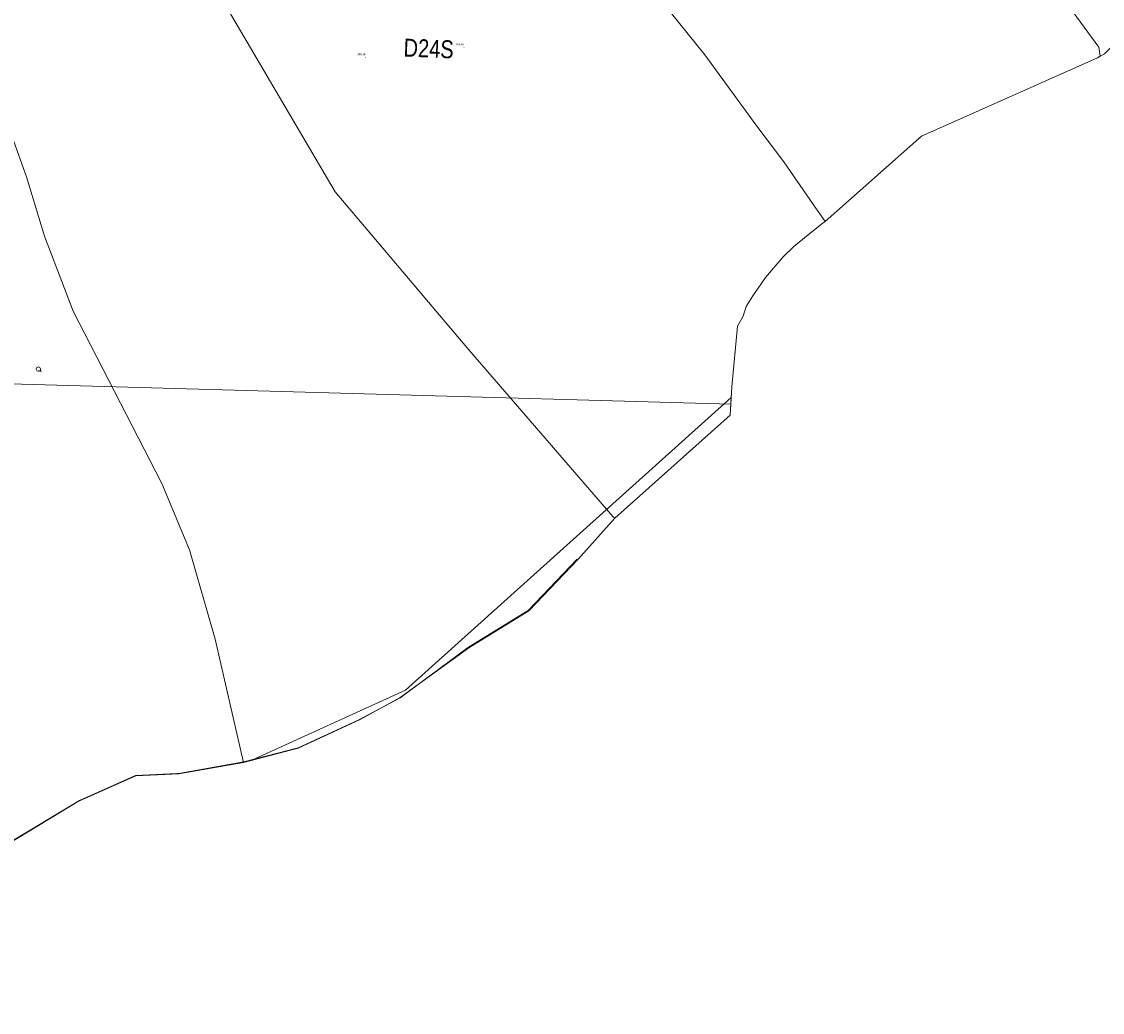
# Model space of a CAD drawing. Header units: metres. Extents: x 345144 to 348639, y 5629211 to 5635235.
# Tile 3 of 256: x 346939 to 347329, y 5629237 to 5629594. Entities that reach past the tile are written whole.
import ezdxf
from ezdxf.enums import TextEntityAlignment as Align

# ---------------------------------------------------------------- set-up
doc = ezdxf.new("R2010")
doc.units = ezdxf.units.M
doc.header["$MEASUREMENT"] = 0
for name, color, linetype in [('001 Flurstück', 7, 'Continuous'), ('028 Geländeform', 7, 'Continuous'), ('028 Geländeform Ausg.', 7, 'Continuous'), ('081-083 Topographie', 7, 'Continuous'), ('AX Flurstück', 7, 'Continuous'), ('Blatt', 7, 'Continuous'), ('Gemeinde Lokation', 7, 'Continuous'), ('Ortsteil Lokation', 7, 'Continuous')]:
    doc.layers.add(name, color=color, linetype=linetype)
doc.styles.add('ARIAL', font='arial.ttf', dxfattribs={"height": 1})

# ---------------------------------------------------------------- blocks, each defined once
blk = doc.blocks.new('alk_043x_nrw')
h = blk.add_hatch(color=7)
edge = h.paths.add_edge_path(flags=0)
edge.add_arc((0, 0), 1, 180, 360, ccw=False)
edge.add_arc((0, 0), 1, 0, 180, ccw=False)
blk = doc.blocks.new('alk_7100_nrwx2')
at = {"true_color": 0x2e2e2e}
h = blk.add_hatch(color=250, dxfattribs=at)
edge = h.paths.add_edge_path(flags=0)
edge.add_arc((0.024073, -0.597267), 0.057254, 180, 360, ccw=False)
edge.add_arc((0.024073, -0.597267), 0.057255, 0, 180, ccw=False)
at = {"color": 250, "lineweight": 5, "true_color": 0x2e2e2e, "flags": 128}
blk.add_lwpolyline([(0.349382, -0.597267), (1, -0.597267)], dxfattribs=at)
at = {"color": 250, "lineweight": 5, "true_color": 0x2e2e2e}
for centre, radius, start, end in [((0.024073, 0.012362), 0.690995, -61.91481688, -118.08518312), ((0.024073, -0.597267), 0.057255, 0, 180), ((0.024073, -0.597267), 0.057254, 180, 0)]:
    blk.add_arc(centre, radius, start, end, dxfattribs=at)

msp = doc.modelspace()

# ---------------------------------------------------------------- linework, layer by layer
at = {"layer": '001 Flurstück', "color": 8, "linetype": 'Continuous', "lineweight": 13, "true_color": 0x808080, "flags": 128}
for points in [[(346980.636, 5629322.728), (346960.361, 5629313.704), (346960.308, 5629313.758), (346980.502, 5629322.793), (346995.51, 5629323.492), (346996.104, 5629323.52), (347019.557, 5629327.71), (347039.116, 5629332.813), (347060.99, 5629342.814), (347075.83, 5629350.832), (347100.456, 5629369.039), (347122.006, 5629382.228), (347139.691, 5629400.717), (347139.81, 5629400.55), (347122.176, 5629382.155), (347100.547, 5629368.734), (347075.895, 5629350.862), (347061.463, 5629342.933), (347039.091, 5629332.644), (347019.44, 5629327.519), (346996.095, 5629323.364), (346980.636, 5629322.728)], [(346934.261, 5629297.922), (346907.607, 5629282.151), (346907.541, 5629282.228), (346934.18, 5629298.097), (346960.308, 5629313.758), (346960.361, 5629313.704), (346960.181, 5629313.624), (346934.261, 5629297.922)]]:
    msp.add_lwpolyline(points, dxfattribs=at)
at = {"layer": '001 Flurstück', "color": 251, "linetype": 'Continuous', "lineweight": 5, "true_color": 0x4f4f4f, "flags": 128}
for points in [[(346980.636, 5629322.728), (346960.361, 5629313.704), (346960.308, 5629313.758), (346980.502, 5629322.793), (346995.51, 5629323.492), (346996.104, 5629323.52), (347019.557, 5629327.71), (347039.116, 5629332.813), (347060.99, 5629342.814), (347075.83, 5629350.832), (347100.456, 5629369.039), (347122.006, 5629382.228), (347139.691, 5629400.717), (347139.81, 5629400.55), (347122.176, 5629382.155), (347100.547, 5629368.734), (347075.895, 5629350.862), (347061.463, 5629342.933), (347039.091, 5629332.644), (347019.44, 5629327.519), (346996.095, 5629323.364), (346980.636, 5629322.728)], [(346934.261, 5629297.922), (346907.607, 5629282.151), (346907.541, 5629282.228), (346934.18, 5629298.097), (346960.308, 5629313.758), (346960.361, 5629313.704), (346960.181, 5629313.624), (346934.261, 5629297.922)]]:
    msp.add_lwpolyline(points, dxfattribs=at)
at = {"layer": 'AX Flurstück', "color": 8, "linetype": 'Continuous', "lineweight": 13, "true_color": 0x808080, "flags": 128}
for points in [[(347329.704, 5629582.807), (347328.091, 5629581.912), (347327.603, 5629585.153), (347308.792, 5629611.016), (347290.611, 5629631.038), (347276.362, 5629648.789), (347261.363, 5629668.249), (347245.387, 5629690.309), (347233.057, 5629707.972), (347230.064, 5629711.762), (347293.902, 5629808.66), (347324.939, 5629860.797), (347331.981, 5629852.137)], [(347148.529, 5629626.676), (347230.064, 5629711.762), (347233.057, 5629707.972), (347245.387, 5629690.309), (347261.363, 5629668.249), (347276.362, 5629648.789), (347290.611, 5629631.038), (347308.792, 5629611.016), (347327.603, 5629585.153), (347328.091, 5629581.912), (347327.079, 5629581.351), (347263.682, 5629553.097), (347228.946, 5629522.414), (347224.832, 5629528.373), (347214.166, 5629543.821), (347204.796, 5629556.268), (347185.655, 5629582.451), (347170.66, 5629601.029), (347153.723, 5629620.148), (347148.529, 5629626.676)], [(347006.726, 5629610.964), (347052.403, 5629533.018), (347100.616, 5629476.143), (347152.471, 5629416.048), (347153.238, 5629415.457), (347140.033, 5629400.783), (347122.176, 5629382.155), (347100.546, 5629368.734), (347075.895, 5629350.863), (347061.463, 5629342.933), (347039.091, 5629332.645), (347019.44, 5629327.519), (347009.243, 5629371.862), (346999.967, 5629404.14), (346989.947, 5629427.963), (346957.996, 5629490.061), (346947.745, 5629517.055), (346941.168, 5629538.406), (346936.041, 5629552.854), (346930.259, 5629566.217), (346922.149, 5629583.348), (346902.94, 5629611.286)], [(346902.94, 5629611.286), (346922.149, 5629583.348), (346930.259, 5629566.217), (346936.041, 5629552.854), (346941.168, 5629538.406), (346947.745, 5629517.055), (346957.996, 5629490.061), (346989.947, 5629427.963), (346999.967, 5629404.14), (347009.243, 5629371.862), (347019.44, 5629327.519), (346996.096, 5629323.364), (346996.095, 5629323.364), (346980.636, 5629322.728), (346960.181, 5629313.624), (346934.261, 5629297.922)], [(347170.66, 5629601.029), (347185.655, 5629582.451), (347204.796, 5629556.268), (347214.166, 5629543.821), (347224.832, 5629528.373), (347228.946, 5629522.414), (347227.816, 5629521.498), (347222.92, 5629517.53), (347217.705, 5629513.353), (347213.868, 5629509.699), (347207.482, 5629502.216), (347204.585, 5629498.032), (347202.882, 5629495.572), (347200.582, 5629491.729), (347199.457, 5629488.27), (347197.388, 5629484.679), (347195.398, 5629462.797), (347194.795, 5629452.645), (347153.238, 5629415.457), (347152.471, 5629416.048), (347100.616, 5629476.143), (347052.403, 5629533.018), (347006.726, 5629610.964)], [(347227.816, 5629521.498), (347227.816, 5629521.497), (347222.92, 5629517.53), (347227.816, 5629521.498)], [(347213.868, 5629509.699), (347213.869, 5629509.699), (347207.483, 5629502.216), (347204.585, 5629498.032), (347207.482, 5629502.216), (347213.868, 5629509.699)], [(347195.399, 5629462.797), (347195.399, 5629462.796), (347195.398, 5629462.797), (347197.388, 5629484.679), (347195.399, 5629462.797)], [(347195.398, 5629462.797), (347195.399, 5629462.796), (347194.795, 5629452.645), (347195.398, 5629462.797)], [(347075.895, 5629350.862), (347061.463, 5629342.933), (347075.895, 5629350.863), (347100.546, 5629368.734), (347075.895, 5629350.862)], [(347039.091, 5629332.644), (347019.44, 5629327.519), (347039.091, 5629332.645), (347061.463, 5629342.933), (347039.091, 5629332.644)]]:
    msp.add_lwpolyline(points, dxfattribs=at)
at = {"layer": 'Blatt', "color": 205, "linetype": 'Continuous', "lineweight": 5, "true_color": 0x873099, "flags": 128}
for points in [[(347195.399, 5629462.797), (347195.029, 5629456.578), (346832.731, 5629466.777), (346839.768, 5629716.655), (347339.523, 5629702.583), (347336.337, 5629589.449), (347329.704, 5629582.807), (347328.091, 5629581.912), (347327.08, 5629581.351), (347263.682, 5629553.097), (347228.947, 5629522.414), (347227.817, 5629521.498), (347222.92, 5629517.53), (347217.705, 5629513.353), (347213.869, 5629509.699), (347207.483, 5629502.216), (347204.585, 5629498.032), (347202.882, 5629495.572), (347200.582, 5629491.729), (347199.457, 5629488.27), (347197.388, 5629484.679), (347195.399, 5629462.797)], [(346834.538, 5629242.134), (346826.276, 5629237.472), (346832.731, 5629466.777), (347195.029, 5629456.578), (347194.795, 5629452.645), (347153.238, 5629415.457), (347140.033, 5629400.783), (347122.176, 5629382.155), (347100.547, 5629368.734), (347075.895, 5629350.862), (347061.463, 5629342.933), (347039.091, 5629332.644), (347019.44, 5629327.519), (346996.095, 5629323.364), (346980.636, 5629322.728), (346960.181, 5629313.624), (346934.261, 5629297.922), (346907.427, 5629282.044), (346883.849, 5629268.393), (346861.88, 5629257.566), (346834.538, 5629242.134)]]:
    msp.add_lwpolyline(points, dxfattribs=at)
at = {"layer": 'Gemeinde Lokation', "color": 7, "linetype": 'Continuous', "lineweight": 5, "flags": 128}
for points in [[(347329.704, 5629582.807), (347328.091, 5629581.912), (347327.08, 5629581.351), (347263.682, 5629553.097), (347228.947, 5629522.414), (347227.817, 5629521.498), (347222.92, 5629517.53), (347217.705, 5629513.353), (347213.869, 5629509.699), (347207.483, 5629502.216), (347204.585, 5629498.032), (347202.882, 5629495.572), (347200.582, 5629491.729), (347199.457, 5629488.27), (347197.388, 5629484.679), (347195.399, 5629462.797), (347195.172, 5629458.978), (347077.743, 5629353.499), (347022.377, 5629328.285), (347019.44, 5629327.519), (346996.095, 5629323.364), (346980.636, 5629322.728), (346960.181, 5629313.624), (346934.261, 5629297.922)], [(347039.091, 5629332.644), (347022.377, 5629328.285), (347077.743, 5629353.499), (347195.172, 5629458.978), (347194.795, 5629452.645), (347153.238, 5629415.457), (347140.033, 5629400.783), (347122.176, 5629382.155), (347100.547, 5629368.734), (347075.895, 5629350.862), (347061.463, 5629342.933), (347039.091, 5629332.644)]]:
    msp.add_lwpolyline(points, dxfattribs=at)
at = {"layer": 'Ortsteil Lokation', "color": 7, "linetype": 'Continuous', "lineweight": 5, "flags": 128}
msp.add_lwpolyline([(347329.704, 5629582.807), (347328.091, 5629581.912), (347327.08, 5629581.351), (347263.682, 5629553.097), (347228.947, 5629522.414), (347227.817, 5629521.498), (347222.92, 5629517.53), (347217.705, 5629513.353), (347213.869, 5629509.699), (347207.483, 5629502.216), (347204.585, 5629498.032), (347202.882, 5629495.572), (347200.582, 5629491.729), (347199.457, 5629488.27), (347197.388, 5629484.679), (347195.399, 5629462.797), (347194.795, 5629452.645), (347153.238, 5629415.457), (347140.033, 5629400.783), (347122.176, 5629382.155), (347100.547, 5629368.734), (347075.895, 5629350.862), (347061.463, 5629342.933), (347039.091, 5629332.644), (347019.44, 5629327.519), (346996.095, 5629323.364), (346980.636, 5629322.728), (346960.181, 5629313.624), (346934.261, 5629297.922)], dxfattribs=at)

# ---------------------------------------------------------------- block references
at = {"layer": '028 Geländeform', "xscale": 0.125, "yscale": 0.125}
for p, rotation in [((347098.884, 5629585.116), -2.324948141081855), ((347063.393, 5629581.5), -2.326094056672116)]:
    msp.add_blockref('alk_043x_nrw', p, dxfattribs=dict(at, rotation=rotation))
at = {"layer": '081-083 Topographie', "xscale": 1.15275, "yscale": 1.15275, "rotation": -2.325521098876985}
msp.add_blockref('alk_7100_nrwx2', (346945.485, 5629469.158), dxfattribs=at)

# ---------------------------------------------------------------- texts
at = {"layer": '028 Geländeform Ausg.', "color": 44, "true_color": 0xb27500, "style": 'ARIAL', "width": 0.8}
for s, p in [('364.56', (347095.913, 5629585.887)), ('365.46', (347060.423, 5629582.271))]:
    msp.add_text(s, height=0.6761367, dxfattribs=at).set_placement(p)
at = {"layer": 'Blatt', "color": 205, "true_color": 0x873099, "style": 'ARIAL', "width": 0.8}
msp.add_text('D24S', height=6.4592499, rotation=-2.32549102, dxfattribs=at).set_placement((347086.129, 5629584.68), align=Align.MIDDLE_CENTER)

doc.saveas('drawing.dxf')
